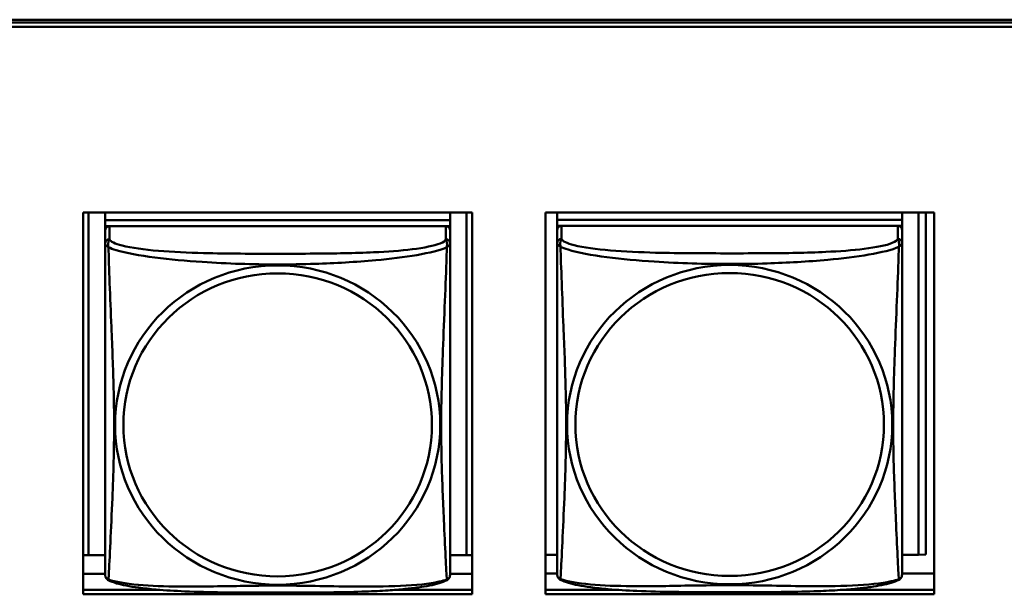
# Model space of a CAD drawing. Header units: inches. Extents: x 7.7 to 68.4, y -5.1 to 39.9.
# Tile 50 of 172: x 45.753 to 47.101, y 12.452 to 13.239. Entities that reach past the tile are written whole.
import ezdxf

# ---------------------------------------------------------------- set-up
doc = ezdxf.new("R2010")
doc.units = ezdxf.units.IN
doc.header["$MEASUREMENT"] = 0
doc.layers.add('Visible Edges(ROSSANSI)', color=7, linetype='Continuous', lineweight=50)
doc.layers.add('Visible Tangent Edges(ROSSANSI)', color=7, linetype='Continuous', lineweight=50)

msp = doc.modelspace()

# ---------------------------------------------------------------- linework, layer by layer
at = {"layer": 'Visible Edges(ROSSANSI)'}
for p, q in [((40.4676, 13.2393), (52.3623, 13.2393)), ((40.4677, 13.2356), (52.3623, 13.2356)), ((52.3623, 13.2296), (40.4677, 13.2296)), ((45.8398, 12.4524), (45.8398, 12.9751)), ((45.8398, 12.9751), (46.3722, 12.9751)), ((45.8471, 12.5058), (45.8471, 12.9751)), ((45.8698, 12.9751), (45.8698, 12.9646)), ((46.3422, 12.9751), (46.3422, 12.9646)), ((46.3648, 12.9751), (46.3648, 12.5058)), ((46.3722, 12.9751), (46.3722, 12.4524)), ((46.4728, 12.4524), (46.4728, 12.9751)), ((46.4728, 12.9751), (47.0052, 12.9751)), ((46.4889, 12.9751), (46.4889, 12.9651)), ((46.9613, 12.9751), (46.9613, 12.9651)), ((46.9839, 12.9751), (46.9839, 12.5064)), ((46.9938, 12.9751), (46.9938, 12.5068)), ((47.0052, 12.9751), (47.0052, 12.4524)), ((46.3422, 12.9646), (45.8698, 12.9646)), ((45.8698, 12.9646), (45.8698, 12.9564)), ((45.8698, 12.9646), (45.8698, 12.9646)), ((45.8698, 12.9646), (46.3422, 12.9646)), ((46.3422, 12.9646), (46.3422, 12.9564)), ((46.3422, 12.9646), (46.3422, 12.9646)), ((46.9613, 12.9651), (46.4889, 12.9651)), ((46.4889, 12.9651), (46.4889, 12.9569)), ((46.4889, 12.9651), (46.4889, 12.9651)), ((46.4889, 12.9651), (46.9613, 12.9651)), ((46.9613, 12.9651), (46.9613, 12.9569)), ((46.9613, 12.9651), (46.9613, 12.9651)), ((45.8698, 12.9506), (45.8698, 12.9564)), ((45.8698, 12.9564), (45.8756, 12.9564)), ((45.8698, 12.9506), (45.8698, 12.9329)), ((46.3363, 12.9564), (45.8757, 12.9564)), ((46.3364, 12.9564), (46.3422, 12.9564)), ((46.3422, 12.9564), (46.3422, 12.9506)), ((46.3422, 12.9329), (46.3422, 12.9506)), ((46.4889, 12.9512), (46.4889, 12.9569)), ((46.4889, 12.9569), (46.4947, 12.9569)), ((46.4889, 12.9511), (46.4889, 12.9334)), ((46.9554, 12.9569), (46.4948, 12.9569)), ((46.9555, 12.9569), (46.9613, 12.9569)), ((46.9613, 12.9569), (46.9613, 12.9512)), ((46.9613, 12.9334), (46.9613, 12.9511)), ((45.8471, 12.5058), (45.8398, 12.5061)), ((45.8698, 12.5058), (45.8471, 12.5058)), ((46.3648, 12.5058), (46.3422, 12.5058)), ((46.3648, 12.5058), (46.3722, 12.5061)), ((46.4889, 12.5064), (46.4728, 12.5064)), ((46.9839, 12.5064), (46.9613, 12.5064)), ((46.9839, 12.5064), (46.9938, 12.5068)), ((45.8698, 12.4802), (45.8398, 12.4802)), ((46.3722, 12.4802), (46.3422, 12.4802)), ((46.4889, 12.4807), (46.4728, 12.4807)), ((47.0052, 12.4807), (46.9613, 12.4807)), ((45.8398, 12.4584), (45.9448, 12.4584)), ((46.3722, 12.4524), (45.8398, 12.4524)), ((46.2671, 12.4584), (46.3722, 12.4584)), ((46.4728, 12.4584), (46.5712, 12.4584)), ((47.0052, 12.4524), (46.4728, 12.4524)), ((46.879, 12.4584), (47.0052, 12.4584))]:
    msp.add_line(p, q, dxfattribs=at)
for centre, start, end in [((45.8835, 12.4799), 180, 189.1496), ((46.3284, 12.4799), 350.8504, 360), ((46.5026, 12.4805), 180, 189.1496), ((46.9475, 12.4805), 350.8504, 360)]:
    msp.add_arc(centre, 0.0138, start, end, dxfattribs=at)
for centre, major_axis, start_param, end_param in [((45.8757, 12.9506), (-0.00591, 0), 4.712389, 6.283185), ((46.3363, 12.9506), (0.00591, 0), 0, 1.570796), ((46.4948, 12.9511), (-0.00591, 0), 4.712389, 6.283185), ((46.9554, 12.9511), (0.00591, 0), 0, 1.570796)]:
    msp.add_ellipse(centre, major_axis=major_axis, ratio=0.981793, start_param=start_param, end_param=end_param, dxfattribs=at)
for points, knots in [([(45.8698, 12.9329), (45.8698, 12.9303), (45.8698, 12.9257), (45.8698, 12.9196), (45.8698, 12.9083), (45.8698, 12.8919), (45.8698, 12.8741), (45.8698, 12.8562), (45.8698, 12.837), (45.8698, 12.8179), (45.8698, 12.7908), (45.8698, 12.7636), (45.8698, 12.7368), (45.8698, 12.7201), (45.8698, 12.7034), (45.8698, 12.6868), (45.8698, 12.6536), (45.8698, 12.6204), (45.8698, 12.5882), (45.8698, 12.548), (45.8698, 12.5076), (45.8698, 12.489), (45.8698, 12.4832), (45.8698, 12.48), (45.8698, 12.4799)], [0.325731, 0.325731, 0.325731, 0.325731, 0.404774, 0.404774, 0.404774, 0.550532, 0.550532, 0.550532, 0.69629, 0.69629, 0.69629, 0.902598, 0.902598, 0.902598, 1.03154, 1.03154, 1.03154, 1.289425, 1.289425, 1.289425, 1.610774, 1.610774, 1.610774, 1.710218, 1.710218, 1.710218, 1.710218]), ([(46.3422, 12.4799), (46.3422, 12.4799), (46.3422, 12.4808), (46.3422, 12.4825), (46.3422, 12.4872), (46.3422, 12.4981), (46.3422, 12.5119), (46.3422, 12.5257), (46.3422, 12.5423), (46.3422, 12.5597), (46.3422, 12.5844), (46.3422, 12.6107), (46.3422, 12.6371), (46.3422, 12.6536), (46.3422, 12.6702), (46.3422, 12.6868), (46.3422, 12.72), (46.3422, 12.7533), (46.3422, 12.7873), (46.3422, 12.8296), (46.3422, 12.8754), (46.3422, 12.907), (46.3422, 12.9194), (46.3422, 12.9288), (46.3422, 12.9329)], [0.352862, 0.352862, 0.352862, 0.352862, 0.404774, 0.404774, 0.404774, 0.550532, 0.550532, 0.550532, 0.69629, 0.69629, 0.69629, 0.902598, 0.902598, 0.902598, 1.03154, 1.03154, 1.03154, 1.289425, 1.289425, 1.289425, 1.610774, 1.610774, 1.610774, 1.73735, 1.73735, 1.73735, 1.73735]), ([(46.4889, 12.9334), (46.4889, 12.9309), (46.4889, 12.9262), (46.4889, 12.9201), (46.4889, 12.9089), (46.4889, 12.8925), (46.4889, 12.8746), (46.4889, 12.8568), (46.4889, 12.8376), (46.4889, 12.8184), (46.4889, 12.7913), (46.4889, 12.7641), (46.4889, 12.7373), (46.4889, 12.7206), (46.4889, 12.704), (46.4889, 12.6873), (46.4889, 12.6541), (46.4889, 12.6209), (46.4889, 12.5887), (46.4889, 12.5485), (46.4889, 12.5081), (46.4889, 12.4895), (46.4889, 12.4837), (46.4889, 12.4805), (46.4889, 12.4805)], [0.325731, 0.325731, 0.325731, 0.325731, 0.404774, 0.404774, 0.404774, 0.550532, 0.550532, 0.550532, 0.69629, 0.69629, 0.69629, 0.902598, 0.902598, 0.902598, 1.03154, 1.03154, 1.03154, 1.289425, 1.289425, 1.289425, 1.610774, 1.610774, 1.610774, 1.710218, 1.710218, 1.710218, 1.710218]), ([(46.9613, 12.4805), (46.9613, 12.4805), (46.9613, 12.4814), (46.9613, 12.483), (46.9613, 12.4877), (46.9613, 12.4986), (46.9613, 12.5125), (46.9613, 12.5263), (46.9613, 12.5428), (46.9613, 12.5603), (46.9613, 12.5849), (46.9613, 12.6113), (46.9613, 12.6377), (46.9613, 12.6542), (46.9613, 12.6707), (46.9613, 12.6873), (46.9613, 12.7206), (46.9613, 12.7539), (46.9613, 12.7878), (46.9613, 12.8302), (46.9613, 12.876), (46.9613, 12.9075), (46.9613, 12.92), (46.9613, 12.9293), (46.9613, 12.9334)], [0.352862, 0.352862, 0.352862, 0.352862, 0.404774, 0.404774, 0.404774, 0.550532, 0.550532, 0.550532, 0.69629, 0.69629, 0.69629, 0.902598, 0.902598, 0.902598, 1.03154, 1.03154, 1.03154, 1.289425, 1.289425, 1.289425, 1.610774, 1.610774, 1.610774, 1.73735, 1.73735, 1.73735, 1.73735]), ([(45.8739, 12.4718), (45.8734, 12.4721), (45.8729, 12.4725), (45.872, 12.4733), (45.8716, 12.4738), (45.871, 12.4747), (45.8707, 12.4751), (45.8704, 12.4759), (45.8703, 12.4763), (45.8701, 12.4771), (45.87, 12.4774), (45.8699, 12.4777)], [0.02273771, 0.02273771, 0.02273771, 0.02273771, 0.02954865, 0.02954865, 0.03635958, 0.03635958, 0.04317052, 0.04317052, 0.04998146, 0.04998146, 0.0567924, 0.0567924, 0.0567924, 0.0567924]), ([(46.338, 12.4718), (46.3386, 12.4721), (46.3391, 12.4725), (46.34, 12.4733), (46.3404, 12.4738), (46.341, 12.4747), (46.3412, 12.4751), (46.3416, 12.4759), (46.3417, 12.4763), (46.3419, 12.4771), (46.342, 12.4774), (46.342, 12.4777)], [0.02273771, 0.02273771, 0.02273771, 0.02273771, 0.02954865, 0.02954865, 0.03635958, 0.03635958, 0.04317052, 0.04317052, 0.04998146, 0.04998146, 0.0567924, 0.0567924, 0.0567924, 0.0567924]), ([(46.4931, 12.4724), (46.4925, 12.4727), (46.492, 12.473), (46.4911, 12.4738), (46.4907, 12.4743), (46.4901, 12.4752), (46.4899, 12.4756), (46.4895, 12.4765), (46.4894, 12.4769), (46.4892, 12.4776), (46.4891, 12.478), (46.489, 12.4783)], [0.02273771, 0.02273771, 0.02273771, 0.02273771, 0.02954865, 0.02954865, 0.03635958, 0.03635958, 0.04317052, 0.04317052, 0.04998146, 0.04998146, 0.0567924, 0.0567924, 0.0567924, 0.0567924]), ([(46.9571, 12.4724), (46.9577, 12.4727), (46.9582, 12.473), (46.9591, 12.4738), (46.9595, 12.4743), (46.9601, 12.4752), (46.9603, 12.4756), (46.9607, 12.4765), (46.9608, 12.4769), (46.961, 12.4776), (46.9611, 12.478), (46.9611, 12.4783)], [0.02273771, 0.02273771, 0.02273771, 0.02273771, 0.02954865, 0.02954865, 0.03635958, 0.03635958, 0.04317052, 0.04317052, 0.04998146, 0.04998146, 0.0567924, 0.0567924, 0.0567924, 0.0567924]), ([(46.338, 12.4718), (46.3346, 12.4701), (46.3311, 12.4688), (46.3231, 12.4664), (46.3187, 12.4653), (46.3092, 12.4634), (46.3042, 12.4626), (46.293, 12.461), (46.2868, 12.4603), (46.2729, 12.4589), (46.2652, 12.4582), (46.2474, 12.4571), (46.2371, 12.4566), (46.2122, 12.4556), (46.1975, 12.4553), (46.1658, 12.4548), (46.1488, 12.4547), (46.1148, 12.4546), (46.0978, 12.4546), (46.0638, 12.4547), (46.0468, 12.4548), (46.0128, 12.4553), (45.9956, 12.4557), (45.9654, 12.457), (45.9523, 12.4578), (45.9313, 12.4596), (45.9232, 12.4605), (45.9096, 12.4623), (45.9039, 12.4632), (45.8938, 12.4652), (45.8894, 12.4662), (45.8812, 12.4686), (45.8775, 12.47), (45.8739, 12.4718)], [-1.678204, -1.678204, -1.678204, -1.678204, -1.629815, -1.629815, -1.580861, -1.580861, -1.532583, -1.532583, -1.479316, -1.479316, -1.416961, -1.416961, -1.337799, -1.337799, -1.226353, -1.226353, -1.09702, -1.09702, -0.967687, -0.967687, -0.838354, -0.838354, -0.709022, -0.709022, -0.60577, -0.60577, -0.53827, -0.53827, -0.483941, -0.483941, -0.435529, -0.435529, -0.384876, -0.384876, -0.384876, -0.384876]), ([(46.9571, 12.4724), (46.9538, 12.4706), (46.9502, 12.4693), (46.9422, 12.4669), (46.9378, 12.4658), (46.9283, 12.464), (46.9233, 12.4631), (46.9121, 12.4615), (46.9059, 12.4608), (46.892, 12.4594), (46.8843, 12.4588), (46.8665, 12.4576), (46.8562, 12.4571), (46.8314, 12.4561), (46.8166, 12.4558), (46.7849, 12.4554), (46.7679, 12.4553), (46.7339, 12.4552), (46.7169, 12.4552), (46.6829, 12.4553), (46.6659, 12.4554), (46.6319, 12.4558), (46.6147, 12.4562), (46.5845, 12.4575), (46.5714, 12.4583), (46.5504, 12.4601), (46.5423, 12.461), (46.5287, 12.4628), (46.523, 12.4637), (46.5129, 12.4657), (46.5085, 12.4668), (46.5003, 12.4692), (46.4966, 12.4705), (46.4931, 12.4724)], [-1.678204, -1.678204, -1.678204, -1.678204, -1.629815, -1.629815, -1.580861, -1.580861, -1.532583, -1.532583, -1.479316, -1.479316, -1.416961, -1.416961, -1.337799, -1.337799, -1.226353, -1.226353, -1.09702, -1.09702, -0.967687, -0.967687, -0.838354, -0.838354, -0.709022, -0.709022, -0.60577, -0.60577, -0.53827, -0.53827, -0.483941, -0.483941, -0.435529, -0.435529, -0.384876, -0.384876, -0.384876, -0.384876])]:
    msp.add_open_spline(points, degree=3, knots=knots, dxfattribs=at)
at = {"layer": 'Visible Tangent Edges(ROSSANSI)'}
for p, q in [((45.8757, 12.9387), (45.8757, 12.9564)), ((46.3363, 12.9564), (46.3363, 12.9387)), ((46.4948, 12.9392), (46.4948, 12.9569)), ((46.9554, 12.9569), (46.9554, 12.9392))]:
    msp.add_line(p, q, dxfattribs=at)
for centre, major_axis, start_param, end_param in [((45.8757, 12.9329), (-0.00591, 0), 4.712389, 6.283185), ((46.3363, 12.9329), (0.00591, 0), 0, 1.570796), ((46.4948, 12.9334), (-0.00591, 0), 4.712389, 6.283185), ((46.9554, 12.9334), (0.00591, 0), 0, 1.570796)]:
    msp.add_ellipse(centre, major_axis=major_axis, ratio=0.981793, start_param=start_param, end_param=end_param, dxfattribs=at)
for centre, major_axis in [((46.106, 12.6842), (0.2227, 0)), ((46.7251, 12.6847), (0.2227, 0)), ((46.7251, 12.6849), (0.2113, 0)), ((46.106, 12.6844), (0.2113, 0))]:
    msp.add_ellipse(centre, major_axis=major_axis, ratio=0.981793, dxfattribs=at)
for points, knots in [([(45.8698, 12.9329), (45.8698, 12.9326), (45.8698, 12.9323), (45.8698, 12.9319), (45.8699, 12.9317), (45.87, 12.9314), (45.8701, 12.9313), (45.8702, 12.9311), (45.8703, 12.931), (45.8705, 12.9308), (45.8707, 12.9306), (45.8713, 12.93), (45.8717, 12.9296), (45.8729, 12.9287), (45.8735, 12.9282), (45.8743, 12.9276)], [-0.0844808, -0.0844808, -0.0844808, -0.0844808, -0.06943799, -0.06943799, -0.05587828, -0.05587828, -0.04740346, -0.04740346, -0.04210669, -0.04210669, -0.03151317, -0.03151317, -0.01456352, -0.01456352, 0.00026741, 0.00026741, 0.00026741, 0.00026741]), ([(45.8743, 12.9276), (45.8741, 12.9287), (45.874, 12.9298), (45.8739, 12.9317), (45.874, 12.9327), (45.8741, 12.934), (45.8742, 12.9344), (45.8744, 12.9351), (45.8745, 12.9353), (45.8746, 12.9358), (45.8747, 12.936), (45.875, 12.9368), (45.8751, 12.9371), (45.8754, 12.9379), (45.8756, 12.9383), (45.8757, 12.9387)], [-0.00026741, -0.00026741, -0.00026741, -0.00026741, 0.01456352, 0.01456352, 0.03151317, 0.03151317, 0.04210669, 0.04210669, 0.04740346, 0.04740346, 0.05587828, 0.05587828, 0.06943799, 0.06943799, 0.0844808, 0.0844808, 0.0844808, 0.0844808]), ([(46.3363, 12.9387), (46.3357, 12.9367), (46.333, 12.9347), (46.3286, 12.933), (46.3205, 12.9297), (46.3066, 12.9269), (46.2904, 12.9249), (46.2743, 12.9229), (46.2561, 12.9216), (46.2375, 12.9207), (46.2111, 12.9195), (46.1838, 12.9191), (46.1567, 12.9189), (46.1398, 12.9188), (46.1229, 12.9187), (46.106, 12.9187), (46.0721, 12.9187), (46.0383, 12.9188), (46.0046, 12.9196), (45.9626, 12.9207), (45.9186, 12.9234), (45.8931, 12.9299), (45.883, 12.9324), (45.8766, 12.9355), (45.8757, 12.9387)], [0.325731, 0.325731, 0.325731, 0.325731, 0.404774, 0.404774, 0.404774, 0.550532, 0.550532, 0.550532, 0.69629, 0.69629, 0.69629, 0.902598, 0.902598, 0.902598, 1.03154, 1.03154, 1.03154, 1.289425, 1.289425, 1.289425, 1.610774, 1.610774, 1.610774, 1.73735, 1.73735, 1.73735, 1.73735]), ([(46.3363, 12.9387), (46.3364, 12.9383), (46.3365, 12.9379), (46.3368, 12.9371), (46.337, 12.9368), (46.3373, 12.936), (46.3374, 12.9358), (46.3375, 12.9353), (46.3376, 12.9351), (46.3377, 12.9344), (46.3378, 12.934), (46.338, 12.9327), (46.3381, 12.9317), (46.338, 12.9298), (46.3379, 12.9287), (46.3377, 12.9276)], [-0.0844808, -0.0844808, -0.0844808, -0.0844808, -0.06943799, -0.06943799, -0.05587828, -0.05587828, -0.04740346, -0.04740346, -0.04210669, -0.04210669, -0.03151317, -0.03151317, -0.01456352, -0.01456352, 0.00026741, 0.00026741, 0.00026741, 0.00026741]), ([(46.3377, 12.9276), (46.3384, 12.9282), (46.3391, 12.9287), (46.3402, 12.9296), (46.3407, 12.93), (46.3413, 12.9306), (46.3415, 12.9308), (46.3417, 12.931), (46.3417, 12.9311), (46.3419, 12.9313), (46.342, 12.9314), (46.3421, 12.9317), (46.3421, 12.9319), (46.3422, 12.9323), (46.3422, 12.9326), (46.3422, 12.9329)], [-0.00026741, -0.00026741, -0.00026741, -0.00026741, 0.01456352, 0.01456352, 0.03151317, 0.03151317, 0.04210669, 0.04210669, 0.04740346, 0.04740346, 0.05587828, 0.05587828, 0.06943799, 0.06943799, 0.0844808, 0.0844808, 0.0844808, 0.0844808]), ([(46.4889, 12.9334), (46.4889, 12.9331), (46.4889, 12.9329), (46.4889, 12.9325), (46.489, 12.9323), (46.4891, 12.932), (46.4892, 12.9319), (46.4893, 12.9316), (46.4894, 12.9316), (46.4896, 12.9313), (46.4898, 12.9311), (46.4904, 12.9306), (46.4909, 12.9302), (46.492, 12.9292), (46.4926, 12.9287), (46.4934, 12.9281)], [-0.0844808, -0.0844808, -0.0844808, -0.0844808, -0.06943799, -0.06943799, -0.05587828, -0.05587828, -0.04740346, -0.04740346, -0.04210669, -0.04210669, -0.03151317, -0.03151317, -0.01456352, -0.01456352, 0.00026741, 0.00026741, 0.00026741, 0.00026741]), ([(46.4934, 12.9281), (46.4932, 12.9293), (46.4931, 12.9303), (46.493, 12.9323), (46.4931, 12.9332), (46.4932, 12.9345), (46.4933, 12.935), (46.4935, 12.9356), (46.4936, 12.9358), (46.4937, 12.9363), (46.4938, 12.9366), (46.4941, 12.9373), (46.4942, 12.9377), (46.4946, 12.9385), (46.4947, 12.9388), (46.4948, 12.9392)], [-0.00026741, -0.00026741, -0.00026741, -0.00026741, 0.01456352, 0.01456352, 0.03151317, 0.03151317, 0.04210669, 0.04210669, 0.04740346, 0.04740346, 0.05587828, 0.05587828, 0.06943799, 0.06943799, 0.0844808, 0.0844808, 0.0844808, 0.0844808]), ([(46.9554, 12.9392), (46.9548, 12.9373), (46.9521, 12.9353), (46.9477, 12.9335), (46.9396, 12.9302), (46.9257, 12.9275), (46.9095, 12.9255), (46.8934, 12.9234), (46.8752, 12.9221), (46.8566, 12.9213), (46.8302, 12.92), (46.8029, 12.9196), (46.7758, 12.9194), (46.7589, 12.9193), (46.742, 12.9193), (46.7251, 12.9193), (46.6912, 12.9193), (46.6574, 12.9193), (46.6237, 12.9202), (46.5817, 12.9213), (46.5378, 12.924), (46.5122, 12.9304), (46.5021, 12.933), (46.4957, 12.9361), (46.4948, 12.9392)], [0.325731, 0.325731, 0.325731, 0.325731, 0.404774, 0.404774, 0.404774, 0.550532, 0.550532, 0.550532, 0.69629, 0.69629, 0.69629, 0.902598, 0.902598, 0.902598, 1.03154, 1.03154, 1.03154, 1.289425, 1.289425, 1.289425, 1.610774, 1.610774, 1.610774, 1.73735, 1.73735, 1.73735, 1.73735]), ([(46.9554, 12.9392), (46.9555, 12.9388), (46.9556, 12.9385), (46.9559, 12.9377), (46.9561, 12.9373), (46.9564, 12.9366), (46.9565, 12.9363), (46.9566, 12.9358), (46.9567, 12.9356), (46.9568, 12.935), (46.9569, 12.9345), (46.9571, 12.9332), (46.9572, 12.9323), (46.9571, 12.9303), (46.957, 12.9293), (46.9568, 12.9281)], [-0.0844808, -0.0844808, -0.0844808, -0.0844808, -0.06943799, -0.06943799, -0.05587828, -0.05587828, -0.04740346, -0.04740346, -0.04210669, -0.04210669, -0.03151317, -0.03151317, -0.01456352, -0.01456352, 0.00026741, 0.00026741, 0.00026741, 0.00026741]), ([(46.9568, 12.9281), (46.9575, 12.9287), (46.9582, 12.9292), (46.9593, 12.9302), (46.9598, 12.9306), (46.9604, 12.9311), (46.9606, 12.9313), (46.9608, 12.9316), (46.9608, 12.9316), (46.961, 12.9319), (46.9611, 12.932), (46.9612, 12.9323), (46.9613, 12.9325), (46.9613, 12.9329), (46.9613, 12.9331), (46.9613, 12.9334)], [-0.00026741, -0.00026741, -0.00026741, -0.00026741, 0.01456352, 0.01456352, 0.03151317, 0.03151317, 0.04210669, 0.04210669, 0.04740346, 0.04740346, 0.05587828, 0.05587828, 0.06943799, 0.06943799, 0.0844808, 0.0844808, 0.0844808, 0.0844808]), ([(45.8743, 12.9276), (45.8771, 12.9263), (45.8806, 12.925), (45.8846, 12.9238), (45.9122, 12.9155), (45.9593, 12.9104), (46.0028, 12.9075), (46.0377, 12.9051), (46.0719, 12.9041), (46.106, 12.9041), (46.123, 12.9041), (46.1401, 12.9044), (46.1572, 12.9049), (46.1847, 12.9058), (46.2129, 12.9074), (46.2405, 12.9099), (46.2601, 12.9117), (46.2794, 12.914), (46.2967, 12.917), (46.3139, 12.92), (46.3288, 12.9236), (46.3377, 12.9276)], [-1.657319, -1.657319, -1.657319, -1.657319, -1.610774, -1.610774, -1.610774, -1.289425, -1.289425, -1.289425, -1.03154, -1.03154, -1.03154, -0.902598, -0.902598, -0.902598, -0.69629, -0.69629, -0.69629, -0.550532, -0.550532, -0.550532, -0.405761, -0.405761, -0.405761, -0.405761]), ([(45.8743, 12.4727), (45.8744, 12.4743), (45.8745, 12.4766), (45.8747, 12.4794), (45.8758, 12.4993), (45.8779, 12.5424), (45.8796, 12.5839), (45.881, 12.6172), (45.882, 12.6507), (45.882, 12.6842), (45.882, 12.7009), (45.8818, 12.7177), (45.8813, 12.7347), (45.8807, 12.7619), (45.8795, 12.79), (45.8783, 12.8185), (45.8775, 12.8387), (45.8767, 12.8592), (45.8759, 12.8784), (45.8752, 12.8975), (45.8746, 12.9153), (45.8743, 12.9276)], [-1.657319, -1.657319, -1.657319, -1.657319, -1.610774, -1.610774, -1.610774, -1.289425, -1.289425, -1.289425, -1.03154, -1.03154, -1.03154, -0.902598, -0.902598, -0.902598, -0.69629, -0.69629, -0.69629, -0.550532, -0.550532, -0.550532, -0.405761, -0.405761, -0.405761, -0.405761]), ([(46.3377, 12.9276), (46.3376, 12.9236), (46.3374, 12.9191), (46.3373, 12.9141), (46.3362, 12.8797), (46.334, 12.8305), (46.3323, 12.7866), (46.331, 12.7513), (46.33, 12.7177), (46.33, 12.6842), (46.33, 12.6675), (46.3302, 12.6508), (46.3306, 12.634), (46.3313, 12.6073), (46.3325, 12.5801), (46.3336, 12.5543), (46.3345, 12.5361), (46.3353, 12.5186), (46.336, 12.5039), (46.3367, 12.4893), (46.3373, 12.4777), (46.3377, 12.4727)], [-1.657319, -1.657319, -1.657319, -1.657319, -1.610774, -1.610774, -1.610774, -1.289425, -1.289425, -1.289425, -1.03154, -1.03154, -1.03154, -0.902598, -0.902598, -0.902598, -0.69629, -0.69629, -0.69629, -0.550532, -0.550532, -0.550532, -0.405761, -0.405761, -0.405761, -0.405761]), ([(46.4934, 12.9281), (46.4962, 12.9268), (46.4997, 12.9256), (46.5037, 12.9244), (46.5314, 12.916), (46.5784, 12.9109), (46.6219, 12.908), (46.6568, 12.9057), (46.691, 12.9047), (46.7251, 12.9047), (46.7421, 12.9047), (46.7592, 12.9049), (46.7764, 12.9055), (46.8038, 12.9064), (46.832, 12.9079), (46.8596, 12.9105), (46.8792, 12.9123), (46.8985, 12.9146), (46.9158, 12.9176), (46.933, 12.9205), (46.9479, 12.9241), (46.9568, 12.9281)], [-1.657319, -1.657319, -1.657319, -1.657319, -1.610774, -1.610774, -1.610774, -1.289425, -1.289425, -1.289425, -1.03154, -1.03154, -1.03154, -0.902598, -0.902598, -0.902598, -0.69629, -0.69629, -0.69629, -0.550532, -0.550532, -0.550532, -0.405761, -0.405761, -0.405761, -0.405761]), ([(46.4934, 12.4732), (46.4935, 12.4748), (46.4937, 12.4771), (46.4938, 12.48), (46.4949, 12.4998), (46.497, 12.543), (46.4987, 12.5845), (46.5001, 12.6178), (46.5011, 12.6513), (46.5011, 12.6847), (46.5011, 12.7015), (46.5009, 12.7182), (46.5004, 12.7352), (46.4998, 12.7625), (46.4986, 12.7905), (46.4974, 12.8191), (46.4966, 12.8393), (46.4958, 12.8597), (46.4951, 12.879), (46.4943, 12.8981), (46.4937, 12.9158), (46.4934, 12.9281)], [-1.657319, -1.657319, -1.657319, -1.657319, -1.610774, -1.610774, -1.610774, -1.289425, -1.289425, -1.289425, -1.03154, -1.03154, -1.03154, -0.902598, -0.902598, -0.902598, -0.69629, -0.69629, -0.69629, -0.550532, -0.550532, -0.550532, -0.405761, -0.405761, -0.405761, -0.405761]), ([(46.9568, 12.9281), (46.9567, 12.9242), (46.9565, 12.9196), (46.9564, 12.9146), (46.9553, 12.8802), (46.9531, 12.831), (46.9514, 12.7871), (46.9501, 12.7518), (46.9491, 12.7182), (46.9491, 12.6847), (46.9491, 12.668), (46.9493, 12.6513), (46.9497, 12.6346), (46.9504, 12.6078), (46.9516, 12.5807), (46.9527, 12.5549), (46.9536, 12.5367), (46.9544, 12.5192), (46.9551, 12.5044), (46.9558, 12.4898), (46.9564, 12.4782), (46.9568, 12.4732)], [-1.657319, -1.657319, -1.657319, -1.657319, -1.610774, -1.610774, -1.610774, -1.289425, -1.289425, -1.289425, -1.03154, -1.03154, -1.03154, -0.902598, -0.902598, -0.902598, -0.69629, -0.69629, -0.69629, -0.550532, -0.550532, -0.550532, -0.405761, -0.405761, -0.405761, -0.405761]), ([(45.8743, 12.4727), (45.8735, 12.4729), (45.8729, 12.4731), (45.8717, 12.4739), (45.8713, 12.4744), (45.8707, 12.4753), (45.8705, 12.4757), (45.8703, 12.4763), (45.8702, 12.4765), (45.8701, 12.477), (45.87, 12.4773), (45.8699, 12.4777), (45.8699, 12.4777), (45.8699, 12.4777)], [-0.00026741, -0.00026741, -0.00026741, -0.00026741, 0.01456352, 0.01456352, 0.03151317, 0.03151317, 0.04210669, 0.04210669, 0.04740346, 0.04740346, 0.05587828, 0.05587828, 0.0567924, 0.0567924, 0.0567924, 0.0567924]), ([(46.342, 12.4777), (46.342, 12.4777), (46.342, 12.4777), (46.342, 12.4773), (46.3419, 12.477), (46.3417, 12.4765), (46.3417, 12.4763), (46.3415, 12.4757), (46.3413, 12.4753), (46.3407, 12.4744), (46.3402, 12.4739), (46.3391, 12.4731), (46.3384, 12.4729), (46.3377, 12.4727)], [-0.0567924, -0.0567924, -0.0567924, -0.0567924, -0.05587828, -0.05587828, -0.04740346, -0.04740346, -0.04210669, -0.04210669, -0.03151317, -0.03151317, -0.01456352, -0.01456352, 0.00026741, 0.00026741, 0.00026741, 0.00026741]), ([(46.4934, 12.4732), (46.4926, 12.4734), (46.492, 12.4737), (46.4909, 12.4745), (46.4904, 12.475), (46.4898, 12.4759), (46.4896, 12.4762), (46.4894, 12.4768), (46.4893, 12.477), (46.4892, 12.4775), (46.4891, 12.4778), (46.4891, 12.4782), (46.4891, 12.4782), (46.489, 12.4783)], [-0.00026741, -0.00026741, -0.00026741, -0.00026741, 0.01456352, 0.01456352, 0.03151317, 0.03151317, 0.04210669, 0.04210669, 0.04740346, 0.04740346, 0.05587828, 0.05587828, 0.0567924, 0.0567924, 0.0567924, 0.0567924]), ([(46.9611, 12.4783), (46.9611, 12.4782), (46.9611, 12.4782), (46.9611, 12.4778), (46.961, 12.4775), (46.9608, 12.477), (46.9608, 12.4768), (46.9606, 12.4762), (46.9604, 12.4759), (46.9598, 12.475), (46.9593, 12.4745), (46.9582, 12.4737), (46.9575, 12.4734), (46.9568, 12.4732)], [-0.0567924, -0.0567924, -0.0567924, -0.0567924, -0.05587828, -0.05587828, -0.04740346, -0.04740346, -0.04210669, -0.04210669, -0.03151317, -0.03151317, -0.01456352, -0.01456352, 0.00026741, 0.00026741, 0.00026741, 0.00026741]), ([(45.8739, 12.4718), (45.8739, 12.4718), (45.8739, 12.4719), (45.874, 12.4721), (45.8741, 12.4723), (45.8743, 12.4727)], [-0.02273771, -0.02273771, -0.02273771, -0.02273771, -0.01456352, -0.01456352, 0.00026741, 0.00026741, 0.00026741, 0.00026741]), ([(46.3377, 12.4727), (46.3348, 12.4716), (46.3313, 12.4706), (46.3273, 12.4697), (46.2997, 12.4635), (46.2527, 12.4626), (46.2092, 12.463), (46.1742, 12.4634), (46.1401, 12.4643), (46.106, 12.4643), (46.0889, 12.4643), (46.0719, 12.4641), (46.0547, 12.4638), (46.0272, 12.4634), (45.9991, 12.4627), (45.9714, 12.4629), (45.9519, 12.4631), (45.9325, 12.4638), (45.9152, 12.4653), (45.8981, 12.4669), (45.8831, 12.4693), (45.8743, 12.4727)], [-1.657319, -1.657319, -1.657319, -1.657319, -1.610774, -1.610774, -1.610774, -1.289425, -1.289425, -1.289425, -1.03154, -1.03154, -1.03154, -0.902598, -0.902598, -0.902598, -0.69629, -0.69629, -0.69629, -0.550532, -0.550532, -0.550532, -0.405761, -0.405761, -0.405761, -0.405761]), ([(46.3377, 12.4727), (46.3379, 12.4723), (46.338, 12.4721), (46.338, 12.4719), (46.338, 12.4718), (46.338, 12.4718)], [-0.00026741, -0.00026741, -0.00026741, -0.00026741, 0.01456352, 0.01456352, 0.02273771, 0.02273771, 0.02273771, 0.02273771]), ([(46.4931, 12.4724), (46.493, 12.4724), (46.493, 12.4724), (46.4931, 12.4726), (46.4932, 12.4729), (46.4934, 12.4732)], [-0.02273771, -0.02273771, -0.02273771, -0.02273771, -0.01456352, -0.01456352, 0.00026741, 0.00026741, 0.00026741, 0.00026741]), ([(46.9568, 12.4732), (46.9539, 12.4721), (46.9504, 12.4711), (46.9464, 12.4702), (46.9188, 12.464), (46.8718, 12.4631), (46.8283, 12.4635), (46.7934, 12.4639), (46.7592, 12.4648), (46.7251, 12.4648), (46.7081, 12.4648), (46.691, 12.4646), (46.6738, 12.4644), (46.6463, 12.4639), (46.6182, 12.4632), (46.5905, 12.4635), (46.571, 12.4637), (46.5516, 12.4643), (46.5344, 12.4659), (46.5172, 12.4674), (46.5022, 12.4699), (46.4934, 12.4732)], [-1.657319, -1.657319, -1.657319, -1.657319, -1.610774, -1.610774, -1.610774, -1.289425, -1.289425, -1.289425, -1.03154, -1.03154, -1.03154, -0.902598, -0.902598, -0.902598, -0.69629, -0.69629, -0.69629, -0.550532, -0.550532, -0.550532, -0.405761, -0.405761, -0.405761, -0.405761]), ([(46.9568, 12.4732), (46.957, 12.4729), (46.9571, 12.4726), (46.9571, 12.4724), (46.9571, 12.4724), (46.9571, 12.4724)], [-0.00026741, -0.00026741, -0.00026741, -0.00026741, 0.01456352, 0.01456352, 0.02273771, 0.02273771, 0.02273771, 0.02273771])]:
    msp.add_open_spline(points, degree=3, knots=knots, dxfattribs=at)

doc.saveas('drawing.dxf')
